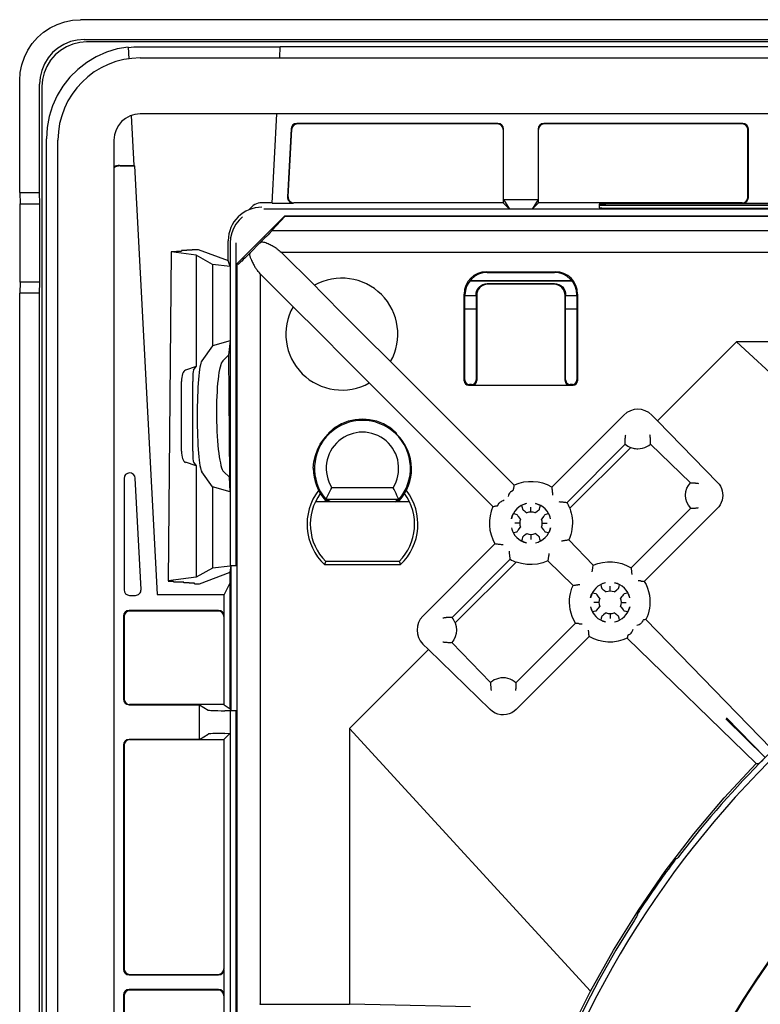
# Model space of a CAD drawing. Header units: inches. Extents: x 0 to 39.3, y 0 to 30.4.
# Tile 32 of 39: x 27.9 to 30.5, y 16.3 to 19.8. Entities that reach past the tile are written whole.
import ezdxf

# ---------------------------------------------------------------- set-up
doc = ezdxf.new("R2010")
doc.units = ezdxf.units.IN
doc.header["$LTSCALE"] = 2.160714
doc.header["$MEASUREMENT"] = 0
doc.layers.get('0').update_dxf_attribs({"linetype": 'CONTINUOUS'})
doc.layers.add('INTFCLR_3', color=7, linetype='CONTINUOUS')

msp = doc.modelspace()

# ---------------------------------------------------------------- linework, layer by layer
at = {"color": 6, "linetype": 'Continuous'}
for p, q in [((37.7856, 19.7991), (28.1538, 19.7991)), ((28.1665, 19.7295), (37.773, 19.7295)), ((37.7646, 19.7212), (28.1748, 19.7212)), ((27.9394, 19.1911), (27.9394, 19.5847)), ((28.0091, 19.1911), (28.0091, 19.5721)), ((28.0174, 19.5638), (28.0174, 9.8179)), ((27.9394, 19.1911), (27.9408, 19.1518)), ((27.9394, 19.1911), (28.0091, 19.1911)), ((28.0105, 19.1518), (28.0091, 19.1911)), ((27.9408, 18.8762), (27.9408, 19.1518)), ((27.9408, 19.1518), (28.0105, 19.1518)), ((28.0105, 18.8762), (28.0105, 19.1518)), ((27.9408, 18.8762), (27.9394, 18.8368)), ((28.0105, 18.8762), (27.9408, 18.8762)), ((28.0091, 18.8368), (28.0105, 18.8762)), ((27.9394, 10.2466), (27.9394, 18.8368)), ((28.0091, 18.8368), (27.9394, 18.8368)), ((28.0091, 10.2466), (28.0091, 18.8368))]:
    msp.add_line(p, q, dxfattribs=at)
at = {"color": 7, "linetype": 'Continuous'}
for p, q in [((28.3214, 19.703), (28.3235, 19.6617)), ((28.856, 19.7026), (28.3606, 19.7026)), ((28.8539, 19.6646), (28.856, 19.7051)), ((28.856, 19.7051), (37.0834, 19.7051)), ((28.3634, 19.6646), (37.576, 19.6646)), ((28.3311, 19.4617), (28.3403, 19.2866)), ((37.576, 19.4677), (28.3634, 19.4677)), ((28.8272, 19.154), (28.8436, 19.4677)), ((29.6214, 19.4342), (28.9138, 19.4342)), ((30.4825, 19.4342), (29.7826, 19.4342)), ((28.8941, 19.4156), (28.8815, 19.1747)), ((28.8835, 19.1756), (28.896, 19.4136)), ((29.6204, 19.4323), (28.9156, 19.4323)), ((29.6401, 19.4126), (29.6401, 19.1549)), ((29.6411, 19.167), (29.6411, 19.4145)), ((29.7629, 19.4145), (29.7629, 19.167)), ((29.7639, 19.1549), (29.7639, 19.4126)), ((30.4805, 19.4323), (29.7835, 19.4323)), ((30.5002, 19.1746), (30.5002, 19.4126)), ((30.5021, 19.1736), (30.5021, 19.4145)), ((28.0335, 10.1573), (28.0335, 19.3805)), ((28.074, 10.1626), (28.074, 19.3752)), ((28.2709, 19.3752), (28.2709, 10.1626)), ((28.2905, 19.2866), (28.3403, 19.2866)), ((28.2925, 19.2847), (28.3433, 19.2847)), ((28.3403, 19.2866), (28.3433, 19.2847)), ((28.3433, 19.2847), (28.4223, 17.7767)), ((29.6411, 19.167), (29.6626, 19.1324)), ((29.6411, 19.167), (29.7629, 19.167)), ((29.7629, 19.167), (29.7414, 19.1325)), ((28.8272, 19.1552), (28.7912, 19.1552)), ((37.1413, 19.1324), (28.7981, 19.1324)), ((28.8272, 19.154), (28.9012, 19.154)), ((29.6401, 19.1549), (28.9031, 19.1549)), ((29.6626, 19.1324), (29.6401, 19.1549)), ((29.7414, 19.1324), (29.7639, 19.1549)), ((30.4805, 19.1549), (29.7639, 19.1549)), ((29.9776, 19.1496), (29.9776, 19.1372)), ((30.0205, 19.1508), (30.0007, 19.1506)), ((30.0007, 19.1466), (30.0205, 19.1469)), ((30.0438, 19.151), (30.0205, 19.1508)), ((30.0205, 19.1469), (30.0438, 19.147)), ((33.9271, 19.151), (30.0438, 19.151)), ((30.0438, 19.147), (33.9271, 19.147)), ((30.0438, 19.1359), (33.9271, 19.1359)), ((30.4825, 19.154), (30.5731, 19.154)), ((28.8721, 19.1092), (28.7032, 18.9403)), ((28.8726, 19.1079), (28.8267, 19.0575)), ((28.8726, 19.1079), (28.8721, 19.1092)), ((28.8721, 19.1092), (37.0673, 19.1092)), ((28.8726, 19.1079), (37.0668, 19.1079)), ((28.8267, 19.0575), (37.1127, 19.0575)), ((28.6728, 18.9513), (28.6728, 19.0216)), ((28.802, 19.0314), (28.732, 18.9614)), ((28.8071, 19.0365), (28.802, 19.0314)), ((28.8129, 19.0425), (28.8071, 19.0365)), ((28.8177, 19.0475), (28.8129, 19.0425)), ((28.472, 18.9836), (28.4904, 18.9836)), ((28.4904, 18.9853), (28.4904, 18.9836)), ((28.4904, 18.9853), (28.5088, 18.9853)), ((28.5088, 18.987), (28.5088, 18.9853)), ((28.5271, 18.987), (28.5088, 18.987)), ((28.5271, 18.9887), (28.5271, 18.987)), ((28.5455, 18.9887), (28.5271, 18.9887)), ((28.5455, 18.9904), (28.5455, 18.9887)), ((28.5455, 18.9904), (28.5676, 18.9904)), ((28.5676, 18.9904), (28.6722, 18.9513)), ((28.68, 19.0143), (28.68, 17.8779)), ((28.6997, 19.0143), (28.7, 17.8789)), ((28.472, 18.9818), (28.4619, 17.8243)), ((28.5603, 18.9701), (28.472, 18.9818)), ((28.5603, 18.9701), (28.5603, 18.5785)), ((28.6179, 18.9382), (28.5603, 18.9701)), ((28.6794, 18.9313), (28.6728, 18.9513)), ((28.732, 18.9614), (28.7256, 18.9551)), ((28.86, 18.9805), (28.8564, 18.9822)), ((28.9759, 18.8646), (28.86, 18.9805)), ((31.4297, 18.9805), (28.86, 18.9805)), ((28.6179, 18.9382), (28.6179, 18.6521)), ((28.6794, 18.9313), (28.6179, 18.9382)), ((28.6794, 18.9313), (28.6794, 17.8779)), ((28.7032, 18.9403), (28.7032, 10.6506)), ((28.7032, 18.9403), (28.7077, 18.9385)), ((28.7847, 18.9052), (28.7829, 18.9088)), ((28.7847, 18.9052), (28.7847, 16.3355)), ((28.7847, 18.9052), (28.9006, 18.7893)), ((29.5226, 18.8801), (29.8813, 18.8801)), ((29.5238, 18.8815), (29.8802, 18.8815)), ((29.5811, 18.9124), (29.8229, 18.9124)), ((29.5838, 18.9096), (29.8201, 18.9096)), ((28.999, 18.8412), (28.9759, 18.8646)), ((29.8201, 18.8703), (29.5839, 18.8703)), ((29.8181, 18.8682), (29.5859, 18.8682)), ((29.0868, 18.7529), (28.999, 18.8412)), ((29.5024, 18.5289), (29.5024, 18.8337)), ((29.5051, 18.5317), (29.5051, 18.831)), ((29.5051, 18.8286), (29.5445, 18.8286)), ((29.5445, 18.8309), (29.5445, 18.5317)), ((29.5466, 18.8289), (29.5466, 18.5336)), ((29.8574, 18.5336), (29.8574, 18.8289)), ((29.8595, 18.5317), (29.8595, 18.8309)), ((29.8595, 18.8286), (29.8988, 18.8286)), ((29.8988, 18.831), (29.8988, 18.5317)), ((29.9016, 18.8337), (29.9016, 18.5289)), ((28.9006, 18.7893), (28.9945, 18.6961)), ((29.5038, 18.7817), (29.5445, 18.7817)), ((29.8595, 18.7817), (29.9002, 18.7817)), ((29.1501, 18.6897), (29.0868, 18.7529)), ((28.9945, 18.6961), (29.0877, 18.6029)), ((29.2439, 18.5965), (29.1501, 18.6897)), ((28.6179, 18.6521), (28.5797, 18.5989)), ((28.6794, 18.6694), (28.6179, 18.6521)), ((28.6794, 18.6694), (28.6741, 18.6187)), ((30.4598, 18.6655), (30.1824, 18.3882)), ((31.4297, 18.6656), (30.4598, 18.6655)), ((30.4598, 18.6655), (31.3842, 17.8178)), ((28.6741, 18.6187), (28.6534, 18.5989)), ((28.6741, 18.6187), (28.6774, 18.1892)), ((29.0877, 18.6029), (29.1686, 18.5213)), ((28.5603, 18.5785), (28.522, 18.5657)), ((28.5511, 18.5657), (28.5603, 18.5785)), ((29.6789, 18.1616), (29.2439, 18.5965)), ((28.5085, 18.2808), (28.5085, 18.5267)), ((28.5479, 18.2808), (28.5479, 18.5267)), ((29.1686, 18.5213), (29.6036, 18.0863)), ((29.5181, 18.5132), (29.8859, 18.5132)), ((29.5288, 18.5159), (29.5209, 18.5159)), ((29.8831, 18.5159), (29.8752, 18.5159)), ((30.0643, 18.408), (29.8106, 18.1544)), ((30.1824, 18.3882), (30.1626, 18.408)), ((30.3935, 18.1712), (30.1824, 18.3882)), ((29.0249, 18.3425), (29.024, 18.3403)), ((29.0258, 18.3446), (29.0249, 18.3425)), ((29.264, 18.3446), (29.2649, 18.3424)), ((29.2649, 18.3424), (29.2658, 18.3403)), ((29.8644, 18.1006), (30.0691, 18.3052)), ((30.0882, 18.294), (29.8742, 18.08)), ((30.1578, 18.306), (30.2982, 18.1695)), ((28.5603, 18.229), (28.522, 18.2418)), ((28.5511, 18.2418), (28.5603, 18.229)), ((28.5603, 18.229), (28.5603, 17.8374)), ((28.9721, 18.2207), (28.9743, 18.2439)), ((28.6179, 18.1554), (28.5797, 18.2086)), ((28.6774, 18.1892), (28.6569, 18.2086)), ((28.6794, 18.1381), (28.6774, 18.1892)), ((28.3063, 18.185), (28.3063, 17.7935)), ((28.3662, 17.7945), (28.3457, 18.1861)), ((28.6179, 18.1554), (28.6179, 17.8693)), ((28.6794, 18.1381), (28.6179, 18.1554)), ((29.2524, 18.1525), (29.0375, 18.1525)), ((29.6676, 18.1396), (29.6721, 18.1425)), ((29.6721, 18.1425), (29.6751, 18.1443)), ((29.3078, 18.1026), (28.982, 18.1026)), ((29.0268, 18.1069), (29.0148, 18.1069)), ((29.2731, 18.111), (29.0167, 18.111)), ((29.0311, 18.1026), (29.0268, 18.1069)), ((29.2587, 18.1026), (29.263, 18.1069)), ((29.275, 18.1069), (29.263, 18.1069)), ((29.6227, 18.0931), (29.6256, 18.0976)), ((29.7048, 18.0899), (29.7062, 18.0832)), ((29.7062, 18.0832), (29.7078, 18.0765)), ((29.7675, 18.0765), (29.769, 18.0832)), ((29.769, 18.0832), (29.7705, 18.0899)), ((29.6819, 18.0589), (29.6753, 18.0604)), ((29.6886, 18.0574), (29.6819, 18.0589)), ((29.6939, 18.0509), (29.6917, 18.0537)), ((29.6994, 18.044), (29.6939, 18.0509)), ((29.752, 18.0642), (29.754, 18.0658)), ((29.754, 18.0658), (29.761, 18.0712)), ((29.761, 18.0712), (29.7638, 18.0734)), ((29.7933, 18.0589), (29.7866, 18.0574)), ((29.8, 18.0604), (29.7933, 18.0589)), ((30.0897, 17.8705), (30.2995, 18.0805)), ((30.3928, 18.0795), (30.1361, 17.823)), ((29.701, 18.0419), (29.6994, 18.044)), ((29.6819, 17.9962), (29.6886, 17.9977)), ((29.7142, 17.9839), (29.7115, 17.9817)), ((29.7212, 17.9893), (29.7142, 17.9839)), ((29.7232, 17.9909), (29.7212, 17.9893)), ((29.7743, 18.0132), (29.7758, 18.0111)), ((29.7758, 18.0111), (29.7813, 18.0042)), ((29.7813, 18.0042), (29.7835, 18.0014)), ((29.7866, 17.9977), (29.7933, 17.9962)), ((29.7933, 17.9962), (29.8, 17.9947)), ((29.6108, 17.9546), (29.3572, 17.7009)), ((29.7062, 17.9719), (29.7048, 17.9652)), ((29.7078, 17.9786), (29.7062, 17.9719)), ((29.769, 17.9719), (29.7675, 17.9786)), ((29.7705, 17.9652), (29.769, 17.9719)), ((29.8703, 17.9686), (29.9566, 17.8797)), ((28.6794, 17.8762), (28.6179, 17.8693)), ((28.68, 17.8557), (28.6837, 17.8779)), ((28.6837, 17.3673), (28.6837, 17.8779)), ((28.6945, 17.8789), (28.7, 17.8789)), ((28.7, 17.8789), (28.7034, 17.8789)), ((29.0134, 17.8878), (29.0111, 17.8821)), ((29.0111, 17.8821), (29.2787, 17.8821)), ((29.0158, 17.8935), (29.0134, 17.8878)), ((29.0158, 17.8935), (29.2741, 17.8935)), ((29.2741, 17.8935), (29.2764, 17.8878)), ((29.2764, 17.8878), (29.2787, 17.8821)), ((29.4599, 17.6961), (29.6646, 17.9007)), ((29.6852, 17.891), (29.4712, 17.677)), ((29.8855, 17.8085), (29.7966, 17.8949)), ((28.6179, 17.8693), (28.5603, 17.8374)), ((28.5721, 17.8148), (28.68, 17.8557)), ((28.68, 17.3747), (28.68, 17.8557)), ((28.5603, 17.8374), (28.4619, 17.8243)), ((28.4619, 17.8233), (28.4803, 17.8233)), ((28.4803, 17.8216), (28.4803, 17.8233)), ((28.4803, 17.8216), (28.4986, 17.8216)), ((28.4986, 17.8199), (28.4986, 17.8216)), ((28.5169, 17.8199), (28.4986, 17.8199)), ((28.5169, 17.8182), (28.5169, 17.8199)), ((28.5353, 17.8182), (28.5169, 17.8182)), ((28.5352, 17.8165), (28.5353, 17.8182)), ((28.5536, 17.8165), (28.5352, 17.8165)), ((28.5536, 17.8148), (28.5536, 17.8165)), ((28.5536, 17.8148), (28.5721, 17.8148)), ((28.68, 17.8192), (28.6584, 17.7767)), ((29.9832, 17.8115), (29.9846, 17.8049)), ((30.0474, 17.8049), (30.0488, 17.8115)), ((30.1247, 17.8242), (30.1286, 17.8238)), ((30.1286, 17.8238), (30.1324, 17.8234)), ((30.1324, 17.8234), (30.1361, 17.823)), ((28.326, 17.7738), (28.3465, 17.7738)), ((28.4223, 17.7767), (28.6584, 17.7767)), ((28.6584, 17.3889), (28.6584, 17.7767)), ((29.9603, 17.7805), (29.9537, 17.782)), ((29.967, 17.779), (29.9603, 17.7805)), ((29.9723, 17.7726), (29.9701, 17.7753)), ((29.9778, 17.7656), (29.9723, 17.7726)), ((29.9846, 17.8049), (29.9862, 17.7981)), ((30.0304, 17.7858), (30.0324, 17.7874)), ((30.0324, 17.7874), (30.0394, 17.7928)), ((30.0394, 17.7928), (30.0422, 17.795)), ((30.0459, 17.7981), (30.0474, 17.8049)), ((30.0717, 17.7805), (30.065, 17.779)), ((30.0783, 17.782), (30.0717, 17.7805)), ((29.9794, 17.7636), (29.9778, 17.7656)), ((28.6388, 17.7206), (28.3241, 17.7206)), ((28.6378, 17.7187), (28.326, 17.7187)), ((29.9537, 17.7163), (29.9603, 17.7178)), ((29.9603, 17.7178), (29.967, 17.7193)), ((29.9926, 17.7055), (29.9899, 17.7033)), ((29.9996, 17.7109), (29.9926, 17.7055)), ((30.0016, 17.7125), (29.9996, 17.7109)), ((30.0527, 17.7348), (30.0542, 17.7328)), ((30.0542, 17.7328), (30.0597, 17.7258)), ((30.0597, 17.7258), (30.0619, 17.723)), ((30.065, 17.7193), (30.0717, 17.7178)), ((30.0717, 17.7178), (30.0783, 17.7163)), ((28.3044, 17.701), (28.3044, 17.4085)), ((28.3063, 17.699), (28.3063, 17.4095)), ((28.6575, 17.699), (28.6575, 17.3898)), ((29.6847, 17.4656), (29.8947, 17.6755)), ((29.9846, 17.6935), (29.9832, 17.6868)), ((29.9862, 17.7002), (29.9846, 17.6935)), ((30.0474, 17.6935), (30.0459, 17.7002)), ((30.0488, 17.6868), (30.0474, 17.6935)), ((30.1309, 17.6837), (30.128, 17.6791)), ((30.1363, 17.6881), (30.1335, 17.6876)), ((30.1391, 17.6885), (30.1363, 17.6881)), ((30.1419, 17.689), (30.1391, 17.6885)), ((30.5827, 17.2352), (30.1419, 17.689)), ((29.9413, 17.6366), (29.941, 17.6405)), ((29.9417, 17.6328), (29.9413, 17.6366)), ((29.9422, 17.6291), (29.9417, 17.6328)), ((30.0815, 17.6343), (30.0786, 17.6324)), ((30.0861, 17.6372), (30.0815, 17.6343)), ((29.3572, 17.6026), (29.377, 17.5828)), ((29.5957, 17.4669), (29.4592, 17.6074)), ((29.9422, 17.6291), (29.6857, 17.3724)), ((30.0767, 17.6261), (30.0762, 17.6233)), ((30.0762, 17.6233), (30.53, 17.1825)), ((30.0771, 17.6288), (30.0767, 17.6261)), ((30.0776, 17.6317), (30.0771, 17.6288)), ((29.377, 17.5828), (29.0996, 17.3054)), ((29.377, 17.5828), (29.594, 17.3717)), ((28.3241, 17.3889), (28.5716, 17.3889)), ((28.6575, 17.3898), (28.326, 17.3898)), ((28.5716, 17.267), (28.5716, 17.3889)), ((28.5716, 17.3889), (28.6018, 17.37)), ((28.6584, 17.3889), (28.6575, 17.3898)), ((28.6584, 17.3889), (28.68, 17.3747)), ((28.68, 17.3673), (28.6614, 17.3676)), ((28.68, 17.3747), (28.683, 17.3688)), ((28.681, 17.3672), (28.68, 17.3673)), ((28.6801, 17.3673), (28.6801, 12.1705)), ((28.683, 17.3671), (28.681, 17.3672)), ((28.6884, 17.3671), (28.683, 17.3671)), ((28.6918, 17.367), (28.6862, 17.3671)), ((28.7034, 17.367), (28.6948, 17.367)), ((28.7, 17.367), (28.7, 12.1708)), ((30.4228, 17.3396), (30.5617, 17.2035)), ((30.5617, 17.2035), (30.4255, 17.3423)), ((28.68, 17.2886), (28.6575, 17.2661)), ((28.6614, 17.2883), (28.68, 17.2886)), ((29.0996, 17.3054), (29.0996, 16.3355)), ((29.0996, 17.3054), (29.9473, 16.3809)), ((28.5716, 17.267), (28.3241, 17.267)), ((28.326, 17.2661), (28.6575, 17.2661)), ((28.5716, 17.267), (28.6018, 17.2859)), ((28.6575, 17.2661), (28.6575, 16.4598)), ((28.3044, 17.2474), (28.3044, 16.4579)), ((28.3063, 17.2464), (28.3063, 16.4598)), ((30.53, 17.1825), (30.5397, 17.1826)), ((30.2512, 16.8474), (30.2478, 16.8464)), ((30.1066, 16.6396), (30.1015, 16.6314)), ((30.1115, 16.6518), (30.1117, 16.6482)), ((28.6584, 16.3673), (28.6584, 16.4579)), ((28.3241, 16.4382), (28.6388, 16.4382)), ((28.326, 16.4402), (28.6378, 16.4402)), ((28.6388, 16.387), (28.3241, 16.387)), ((28.3044, 16.3673), (28.3044, 15.5544)), ((28.3063, 16.3654), (28.3063, 15.5563)), ((28.6378, 16.385), (28.326, 16.385)), ((28.6575, 16.3654), (28.6575, 15.6248)), ((28.7847, 16.3355), (28.7829, 16.3342)), ((28.7847, 16.3355), (29.0996, 16.3355))]:
    msp.add_line(p, q, dxfattribs=at)
at = {"color": 6, "linetype": 'Continuous'}
for points in [[(27.9394, 19.5847), (27.9413, 19.613), (27.9467, 19.6403), (27.9558, 19.6669), (27.9682, 19.692), (27.9837, 19.7153), (28.0022, 19.7363), (28.0232, 19.7547), (28.0465, 19.7703), (28.0716, 19.7827), (28.0982, 19.7918), (28.1255, 19.7972), (28.1538, 19.7991)], [(28.1665, 19.7295), (28.1414, 19.7275), (28.1177, 19.7218), (28.0949, 19.7123), (28.0739, 19.6994), (28.0552, 19.6834), (28.0392, 19.6647), (28.0263, 19.6437), (28.0168, 19.6209), (28.0111, 19.5972), (28.0091, 19.5721)], [(28.1748, 19.7212), (28.1504, 19.7193), (28.1265, 19.7135), (28.1036, 19.7041), (28.0824, 19.6911), (28.0636, 19.6751), (28.0475, 19.6562), (28.0345, 19.635), (28.0251, 19.6121), (28.0193, 19.5882), (28.0174, 19.5638)]]:
    msp.add_lwpolyline(points, dxfattribs=at)
at = {"color": 7, "linetype": 'Continuous'}
for points in [[(28.3214, 19.703), (28.2823, 19.6961), (28.2448, 19.6847), (28.2088, 19.6687), (28.175, 19.6485), (28.1439, 19.6244), (28.1159, 19.5967), (28.0916, 19.5657), (28.0711, 19.5321), (28.0548, 19.4962), (28.043, 19.4586), (28.036, 19.4201), (28.0335, 19.3805)], [(30.0007, 19.1506), (29.9926, 19.1504), (29.9862, 19.1502), (29.9815, 19.15), (29.9786, 19.1498), (29.9776, 19.1496)], [(29.9776, 19.1457), (29.9786, 19.1459), (29.9815, 19.1461), (29.9862, 19.1463)], [(29.9776, 19.1372), (29.9786, 19.137), (29.9815, 19.1368), (29.9862, 19.1366), (29.9926, 19.1364), (30.0007, 19.1363), (30.01, 19.1361), (30.0205, 19.136), (30.0438, 19.1359)], [(29.9862, 19.1463), (29.9926, 19.1465), (30.0007, 19.1466)], [(28.7233, 19.1057), (28.7107, 19.0938), (28.7, 19.0801), (28.6914, 19.0649), (28.6851, 19.0487), (28.6813, 19.0317), (28.68, 19.0143)], [(28.8267, 19.0575), (28.8266, 19.0573), (28.8263, 19.0569), (28.8258, 19.0563), (28.8251, 19.0554), (28.8241, 19.0543), (28.8229, 19.053), (28.8214, 19.0514), (28.8197, 19.0496), (28.8177, 19.0475)], [(28.8085, 19.0122), (28.8048, 19.0136), (28.8012, 19.0147), (28.7979, 19.0155), (28.7946, 19.016), (28.7916, 19.0161), (28.7886, 19.0158), (28.7859, 19.0146), (28.7834, 19.0128)], [(28.8484, 18.9896), (28.8469, 18.9909), (28.8452, 18.9923), (28.8432, 18.9938), (28.841, 18.9953), (28.8387, 18.9968), (28.8361, 18.9984), (28.8333, 19.0001), (28.8304, 19.0017), (28.8273, 19.0034), (28.8239, 19.0052), (28.8204, 19.0069), (28.8167, 19.0087), (28.8127, 19.0105), (28.8085, 19.0122)], [(28.7256, 18.9551), (28.7201, 18.9497), (28.7177, 18.9475), (28.7156, 18.9455), (28.7138, 18.9437), (28.7122, 18.9423), (28.7108, 18.941), (28.7098, 18.9401), (28.7089, 18.9393), (28.7083, 18.9388), (28.7079, 18.9385), (28.7077, 18.9385)], [(28.7529, 18.9566), (28.752, 18.959), (28.7512, 18.9613), (28.7506, 18.9635), (28.75, 18.9656), (28.7496, 18.9677), (28.7493, 18.9697), (28.7492, 18.9716), (28.7492, 18.9734), (28.7493, 18.9751), (28.7496, 18.9767), (28.7501, 18.9782), (28.7507, 18.9796), (28.7515, 18.9807), (28.7523, 18.9817)], [(28.7529, 18.9566), (28.7547, 18.9524), (28.7565, 18.9485), (28.7583, 18.9447), (28.76, 18.9412), (28.7618, 18.9379), (28.7635, 18.9347), (28.7651, 18.9318), (28.7668, 18.929), (28.7684, 18.9265), (28.7699, 18.9241), (28.7714, 18.922), (28.7729, 18.92), (28.7743, 18.9183), (28.7756, 18.9168)], [(29.5445, 18.8309), (29.5453, 18.8386), (29.5475, 18.846), (29.5511, 18.8528), (29.556, 18.8588), (29.562, 18.8636), (29.5688, 18.8673), (29.5762, 18.8695), (29.5839, 18.8703)], [(29.8201, 18.8703), (29.8278, 18.8695), (29.8352, 18.8673), (29.842, 18.8636), (29.848, 18.8588), (29.8528, 18.8528), (29.8565, 18.846), (29.8587, 18.8386), (29.8595, 18.8309)], [(29.5315, 18.5132), (29.5346, 18.5136), (29.5374, 18.5147), (29.54, 18.5163), (29.5422, 18.5183), (29.5441, 18.5207), (29.5454, 18.5234), (29.5463, 18.5264), (29.5466, 18.5296)], [(29.8574, 18.5296), (29.8577, 18.5264), (29.8586, 18.5234), (29.86, 18.5206), (29.8618, 18.5182), (29.864, 18.5162), (29.8665, 18.5147), (29.8693, 18.5137), (29.8725, 18.5132)], [(29.0355, 18.3543), (29.0392, 18.3573), (29.0433, 18.3605), (29.048, 18.3638)], [(29.2418, 18.3638), (29.2465, 18.3605), (29.2506, 18.3573), (29.2543, 18.3543), (29.2574, 18.3515), (29.2601, 18.349), (29.2621, 18.3469), (29.2633, 18.3455), (29.264, 18.3446)], [(28.9743, 18.2439), (28.9792, 18.2658), (28.9866, 18.2863), (28.9966, 18.3055), (29.0091, 18.3235), (29.024, 18.3403)], [(29.0258, 18.3446), (29.0265, 18.3455), (29.0278, 18.347), (29.0298, 18.349), (29.0324, 18.3515), (29.0355, 18.3543)], [(30.0691, 18.3052), (30.069, 18.3085), (30.0689, 18.3118), (30.0689, 18.3152), (30.069, 18.3186), (30.0691, 18.322), (30.0693, 18.3255)], [(30.0693, 18.3255), (30.0693, 18.3259), (30.0694, 18.3267), (30.0695, 18.328), (30.0696, 18.3296), (30.0698, 18.3315), (30.0701, 18.3335), (30.0704, 18.3358), (30.0708, 18.3381)], [(30.1576, 18.3255), (30.1576, 18.3259), (30.1575, 18.3267), (30.1574, 18.328), (30.1573, 18.3296), (30.1571, 18.3315), (30.1568, 18.3335), (30.1565, 18.3358), (30.1561, 18.3381)], [(30.1578, 18.306), (30.1579, 18.3091), (30.158, 18.3123), (30.158, 18.3155), (30.1579, 18.3188), (30.1578, 18.3221), (30.1576, 18.3255)], [(30.0882, 18.294), (30.0924, 18.2926), (30.0966, 18.2915), (30.1008, 18.2906), (30.105, 18.29), (30.1093, 18.2897), (30.1134, 18.2896)], [(30.1134, 18.2896), (30.1217, 18.2902), (30.1297, 18.2917), (30.1374, 18.2941), (30.1447, 18.2973), (30.1515, 18.3013), (30.1578, 18.306)], [(29.0167, 18.111), (29.02, 18.1182), (29.0234, 18.1253), (29.0269, 18.1322), (29.0303, 18.1391), (29.0339, 18.1458), (29.0375, 18.1525)], [(29.2731, 18.111), (29.2697, 18.1183), (29.2663, 18.1254), (29.2629, 18.1324), (29.2594, 18.1392), (29.2559, 18.1459), (29.2524, 18.1525)], [(29.6761, 18.1451), (29.6765, 18.1479), (29.677, 18.1506), (29.6774, 18.1534), (29.6779, 18.1561), (29.6784, 18.1589), (29.6789, 18.1616)], [(29.8106, 18.1544), (29.811, 18.1514), (29.8114, 18.1484), (29.8117, 18.1454), (29.812, 18.1424), (29.8123, 18.1394), (29.8126, 18.1363)], [(30.2995, 18.0805), (30.2916, 18.0905), (30.2859, 18.1018), (30.2824, 18.1139), (30.2814, 18.1262), (30.2827, 18.1387), (30.2862, 18.1504), (30.2915, 18.1607), (30.2982, 18.1695)], [(30.2982, 18.1695), (30.3008, 18.1695), (30.3034, 18.1695), (30.306, 18.1695), (30.3086, 18.1694), (30.3113, 18.1693), (30.314, 18.1692)], [(30.314, 18.1692), (30.3143, 18.1691), (30.3151, 18.1691), (30.3164, 18.169), (30.318, 18.1688), (30.3199, 18.1686), (30.322, 18.1684), (30.3242, 18.1681), (30.3266, 18.1677)], [(30.3935, 18.1712), (30.3991, 18.1646), (30.4037, 18.1574), (30.4074, 18.1498), (30.41, 18.1417), (30.4115, 18.1334), (30.412, 18.125)], [(29.6676, 18.1396), (29.6656, 18.1379), (29.6638, 18.1357), (29.662, 18.1329), (29.6602, 18.1297), (29.6585, 18.126), (29.6569, 18.122)], [(29.6751, 18.1443), (29.6758, 18.1448), (29.6761, 18.1451)], [(29.8126, 18.1363), (29.8127, 18.1358), (29.8128, 18.1347), (29.8129, 18.1331), (29.8131, 18.131), (29.8133, 18.1286), (29.8134, 18.126)], [(30.412, 18.125), (30.4113, 18.1164), (30.4095, 18.1081), (30.4067, 18.1001), (30.4029, 18.0926), (30.3983, 18.0857), (30.3928, 18.0795)], [(29.0148, 18.1069), (29.0154, 18.1076), (29.0157, 18.1083)], [(29.0157, 18.1083), (29.0158, 18.1096), (29.0161, 18.1103), (29.0167, 18.111)], [(29.2741, 18.1083), (29.2741, 18.1096), (29.2737, 18.1103), (29.2731, 18.111)], [(29.275, 18.1069), (29.2744, 18.1076), (29.2741, 18.1083)], [(29.6036, 18.0863), (29.6063, 18.0868), (29.609, 18.0873), (29.6118, 18.0878), (29.6145, 18.0882), (29.6173, 18.0887), (29.6201, 18.0891)], [(29.6201, 18.0891), (29.6204, 18.0894), (29.6209, 18.0901), (29.6227, 18.0931)], [(29.6432, 18.1083), (29.6392, 18.1067), (29.6355, 18.105), (29.6323, 18.1032), (29.6295, 18.1014), (29.6273, 18.0996), (29.6256, 18.0976)], [(29.7218, 18.0966), (29.7169, 18.0953), (29.7126, 18.0938), (29.7092, 18.0923), (29.7067, 18.0911), (29.7052, 18.0903), (29.7048, 18.0899)], [(29.7376, 18.0713), (29.7376, 18.077), (29.7376, 18.0805), (29.7376, 18.0844)], [(29.7534, 18.0966), (29.7584, 18.0953), (29.7627, 18.0938), (29.7661, 18.0923), (29.7686, 18.0911), (29.77, 18.0903), (29.7705, 18.0899)], [(29.836, 18.1034), (29.8387, 18.1032), (29.8411, 18.103)], [(29.8411, 18.103), (29.8448, 18.1027), (29.8459, 18.1026), (29.8463, 18.1026)], [(29.8463, 18.1026), (29.8494, 18.1023), (29.8525, 18.102), (29.8555, 18.1016), (29.8585, 18.1013), (29.8615, 18.1009), (29.8644, 18.1006)], [(29.6685, 18.0434), (29.6699, 18.0484), (29.6714, 18.0526), (29.6729, 18.056), (29.6741, 18.0585), (29.6749, 18.06), (29.6753, 18.0604)], [(29.6917, 18.0537), (29.6901, 18.0558), (29.689, 18.057), (29.6886, 18.0574)], [(29.7078, 18.0765), (29.7082, 18.0761), (29.7095, 18.075), (29.7116, 18.0733), (29.7143, 18.0712), (29.7175, 18.0687), (29.7232, 18.0642)], [(29.7376, 18.0669), (29.7376, 18.0689), (29.7376, 18.0713)], [(29.7638, 18.0734), (29.7659, 18.0751), (29.7671, 18.0761), (29.7675, 18.0765)], [(29.7866, 18.0574), (29.7861, 18.0569), (29.7851, 18.0557), (29.7834, 18.0536), (29.7812, 18.0508), (29.7787, 18.0477), (29.7743, 18.0419)], [(29.8067, 18.0434), (29.8054, 18.0483), (29.8039, 18.0526), (29.8024, 18.056), (29.8012, 18.0584), (29.8003, 18.0599), (29.8, 18.0604)], [(29.8742, 18.08), (29.8771, 18.0715), (29.8794, 18.0628), (29.8812, 18.054), (29.8824, 18.0452), (29.8831, 18.0364), (29.8833, 18.0276)], [(30.2995, 18.0805), (30.3019, 18.0805), (30.3042, 18.0805), (30.3066, 18.0805), (30.309, 18.0806), (30.3115, 18.0807), (30.314, 18.0808)], [(30.314, 18.0808), (30.3143, 18.0809), (30.3151, 18.0809), (30.3164, 18.081), (30.318, 18.0812), (30.3199, 18.0814), (30.322, 18.0816), (30.3242, 18.0819), (30.3266, 18.0823)], [(29.6939, 18.0276), (29.6881, 18.0276), (29.6846, 18.0275), (29.6808, 18.0276)], [(29.6982, 18.0276), (29.6963, 18.0276), (29.6939, 18.0276)], [(29.777, 18.0276), (29.779, 18.0275), (29.7814, 18.0276)], [(29.7814, 18.0276), (29.7871, 18.0276), (29.7906, 18.0276), (29.7944, 18.0276)], [(29.8833, 18.0276), (29.8828, 18.0173), (29.8817, 18.0071), (29.8798, 17.9971), (29.8773, 17.9874), (29.8741, 17.9778), (29.8703, 17.9686)], [(29.6685, 18.0117), (29.6699, 18.0068), (29.6714, 18.0026), (29.6728, 17.9992), (29.6741, 17.9967), (29.6749, 17.9952), (29.6753, 17.9947)], [(29.6753, 17.9947), (29.6775, 17.9952), (29.6819, 17.9962)], [(29.6886, 17.9977), (29.6891, 17.9982), (29.6902, 17.9994), (29.6918, 18.0015), (29.694, 18.0043), (29.6965, 18.0075), (29.701, 18.0132)], [(29.7115, 17.9817), (29.7094, 17.98), (29.7082, 17.979), (29.7078, 17.9786)], [(29.7376, 17.9882), (29.7376, 17.9862), (29.7376, 17.9838)], [(29.7376, 17.9838), (29.7376, 17.9781), (29.7376, 17.9746), (29.7376, 17.9707)], [(29.7675, 17.9786), (29.767, 17.9791), (29.7657, 17.9801), (29.7636, 17.9818), (29.7609, 17.984), (29.7577, 17.9865), (29.752, 17.9909)], [(29.7835, 18.0014), (29.7852, 17.9993), (29.7862, 17.9981), (29.7866, 17.9977)], [(29.8067, 18.0117), (29.8053, 18.0068), (29.8038, 18.0025), (29.8024, 17.9991), (29.8011, 17.9966), (29.8003, 17.9952), (29.8, 17.9947)], [(29.6289, 17.9525), (29.6258, 17.9528), (29.6228, 17.9531), (29.6197, 17.9535), (29.6167, 17.9538), (29.6138, 17.9542), (29.6108, 17.9546)], [(29.6341, 17.9521), (29.6304, 17.9524), (29.6293, 17.9525), (29.6289, 17.9525)], [(29.6392, 17.9517), (29.6366, 17.9519), (29.6341, 17.9521)], [(29.7218, 17.9585), (29.7168, 17.9598), (29.7126, 17.9613), (29.7091, 17.9628), (29.7067, 17.964), (29.7052, 17.9648), (29.7048, 17.9652)], [(29.7534, 17.9585), (29.7584, 17.9598), (29.7626, 17.9613), (29.766, 17.9628), (29.7685, 17.964), (29.77, 17.9648), (29.7705, 17.9652)], [(29.8544, 17.9659), (29.854, 17.9659), (29.853, 17.9657), (29.8515, 17.9655), (29.8495, 17.9652), (29.8472, 17.9649), (29.8447, 17.9645)], [(29.8703, 17.9686), (29.8677, 17.9681), (29.8651, 17.9677), (29.8624, 17.9672), (29.8598, 17.9668), (29.8571, 17.9663), (29.8544, 17.9659)], [(29.6626, 17.9188), (29.6626, 17.9193), (29.6625, 17.9204), (29.6623, 17.9221), (29.6622, 17.9241), (29.6619, 17.9265), (29.6618, 17.9292)], [(29.6646, 17.9007), (29.6642, 17.9037), (29.6639, 17.9067), (29.6635, 17.9097), (29.6632, 17.9127), (29.6629, 17.9158), (29.6626, 17.9188)], [(29.7993, 17.9107), (29.7989, 17.9081), (29.7984, 17.9054), (29.798, 17.9027), (29.7975, 17.9001), (29.7971, 17.8975), (29.7966, 17.8949)], [(29.7995, 17.9121), (29.7993, 17.9111), (29.7993, 17.9107)], [(29.8006, 17.9205), (29.8003, 17.9179), (29.8, 17.9156), (29.7995, 17.9121)], [(28.68, 17.8779), (28.6809, 17.8782), (28.6828, 17.8784), (28.6858, 17.8786), (28.6898, 17.8788), (28.6945, 17.8789)], [(28.6837, 17.8779), (28.6843, 17.8781), (28.6859, 17.8783), (28.6885, 17.8785), (28.6918, 17.8787), (28.6956, 17.8788), (28.7, 17.8789)], [(29.7966, 17.8949), (29.7791, 17.8883), (29.7608, 17.884), (29.742, 17.882), (29.7229, 17.8825), (29.7038, 17.8854), (29.6851, 17.891)], [(29.9555, 17.8729), (29.9562, 17.8775), (29.9566, 17.8797)], [(29.9566, 17.8797), (29.9724, 17.8857), (29.9891, 17.8898), (30.0068, 17.8919), (30.0245, 17.8918), (30.0409, 17.8896), (30.057, 17.8856), (30.0735, 17.8792), (30.0897, 17.8705)], [(29.953, 17.8562), (29.9533, 17.8588), (29.9536, 17.8611), (29.9541, 17.8646)], [(29.9541, 17.8646), (29.9543, 17.8656), (29.9544, 17.866)], [(29.9544, 17.866), (29.9547, 17.8683), (29.9551, 17.8706), (29.9555, 17.8729)], [(30.0897, 17.8705), (30.0899, 17.8684), (30.0902, 17.8663), (30.0904, 17.8643), (30.0906, 17.8621), (30.0908, 17.86), (30.091, 17.8579)], [(30.091, 17.8579), (30.091, 17.8574), (30.0912, 17.8563), (30.0913, 17.8547), (30.0915, 17.8526), (30.0917, 17.8502), (30.0918, 17.8476)], [(29.8731, 17.7492), (29.8733, 17.7595), (29.8744, 17.7698), (29.8761, 17.7798), (29.8785, 17.7896), (29.8817, 17.7992), (29.8855, 17.8085)], [(29.8855, 17.8085), (29.89, 17.8093), (29.8923, 17.8097), (29.8946, 17.8101), (29.8969, 17.8105), (29.8992, 17.8108)], [(29.8992, 17.8108), (29.8996, 17.8109), (29.9006, 17.811), (29.9022, 17.8113), (29.9041, 17.8115), (29.9064, 17.8119), (29.909, 17.8122)], [(30.0002, 17.8183), (29.9953, 17.8169), (29.991, 17.8154), (29.9876, 17.814), (29.9851, 17.8127), (29.9836, 17.8119), (29.9832, 17.8115)], [(30.016, 17.7929), (30.016, 17.7987), (30.016, 17.8021), (30.016, 17.806)], [(30.0318, 17.8183), (30.0368, 17.8169), (30.0411, 17.8154), (30.0445, 17.8139), (30.047, 17.8127), (30.0484, 17.8119), (30.0488, 17.8115)], [(30.1247, 17.8242), (30.1242, 17.8242), (30.1231, 17.8243), (30.1215, 17.8245), (30.1194, 17.8246), (30.117, 17.8249), (30.1144, 17.825)], [(30.1361, 17.823), (30.1423, 17.8114), (30.1474, 17.7994), (30.1512, 17.7871), (30.154, 17.7747), (30.1556, 17.762), (30.156, 17.7492)], [(29.9469, 17.765), (29.9483, 17.77), (29.9498, 17.7742), (29.9513, 17.7777), (29.9525, 17.7801), (29.9533, 17.7816), (29.9537, 17.782)], [(29.9701, 17.7753), (29.9684, 17.7774), (29.9674, 17.7786), (29.967, 17.779)], [(29.9862, 17.7981), (29.9866, 17.7977), (29.9879, 17.7966), (29.99, 17.7949), (29.9927, 17.7928), (29.9959, 17.7903), (30.0016, 17.7858)], [(30.016, 17.7885), (30.016, 17.7905), (30.016, 17.7929)], [(30.0422, 17.795), (30.0442, 17.7967), (30.0455, 17.7977), (30.0459, 17.7981)], [(30.065, 17.779), (30.0645, 17.7785), (30.0635, 17.7773), (30.0618, 17.7752), (30.0596, 17.7725), (30.0571, 17.7693), (30.0527, 17.7636)], [(30.0851, 17.765), (30.0837, 17.7699), (30.0823, 17.7742), (30.0808, 17.7776), (30.0796, 17.7801), (30.0787, 17.7816), (30.0783, 17.782)], [(29.8947, 17.6755), (29.8882, 17.6869), (29.8829, 17.6989), (29.8787, 17.7111), (29.8757, 17.7236), (29.8738, 17.7363), (29.8731, 17.7492)], [(29.9723, 17.7492), (29.9665, 17.7492), (29.963, 17.7492), (29.9592, 17.7492)], [(29.9766, 17.7492), (29.9746, 17.7492), (29.9723, 17.7492)], [(30.0554, 17.7492), (30.0574, 17.7491), (30.0598, 17.7492)], [(30.0598, 17.7492), (30.0655, 17.7492), (30.069, 17.7492), (30.0728, 17.7492)], [(30.156, 17.7492), (30.1555, 17.7386), (30.1542, 17.7282), (30.1522, 17.718), (30.1495, 17.708), (30.146, 17.6983), (30.1419, 17.689)], [(29.9469, 17.7334), (29.9483, 17.7284), (29.9498, 17.7242), (29.9512, 17.7208), (29.9524, 17.7183), (29.9533, 17.7168), (29.9537, 17.7163)], [(29.967, 17.7193), (29.9675, 17.7198), (29.9685, 17.7211), (29.9702, 17.7231), (29.9724, 17.7259), (29.9749, 17.7291), (29.9794, 17.7348)], [(29.9899, 17.7033), (29.9878, 17.7016), (29.9866, 17.7006), (29.9862, 17.7002)], [(30.016, 17.7098), (30.016, 17.7078), (30.016, 17.7054)], [(30.016, 17.7054), (30.016, 17.6997), (30.016, 17.6962), (30.016, 17.6924)], [(30.0459, 17.7002), (30.0454, 17.7007), (30.0441, 17.7017), (30.042, 17.7034), (30.0393, 17.7056), (30.0361, 17.7081), (30.0304, 17.7125)], [(30.0619, 17.723), (30.0636, 17.7209), (30.0646, 17.7197), (30.065, 17.7193)], [(30.0851, 17.7334), (30.0837, 17.7284), (30.0822, 17.7241), (30.0808, 17.7207), (30.0795, 17.7182), (30.0787, 17.7168), (30.0783, 17.7163)], [(29.427, 17.6944), (29.4294, 17.6948), (29.4316, 17.6951), (29.4337, 17.6954), (29.4356, 17.6956), (29.4372, 17.6957), (29.4385, 17.6958), (29.4393, 17.6959), (29.4396, 17.6959)], [(29.4599, 17.6961), (29.4567, 17.6962), (29.4534, 17.6963), (29.4501, 17.6963), (29.4467, 17.6962), (29.4432, 17.6961), (29.4397, 17.6959)], [(29.4711, 17.677), (29.4746, 17.6642), (29.4756, 17.6516), (29.4744, 17.6398), (29.4713, 17.6284), (29.4662, 17.6175), (29.4592, 17.6074)], [(29.9009, 17.6748), (29.8967, 17.6752), (29.8947, 17.6755)], [(29.9073, 17.6741), (29.9052, 17.6743), (29.903, 17.6746), (29.9009, 17.6748)], [(29.9073, 17.6741), (29.9078, 17.6741), (29.9089, 17.674), (29.9105, 17.6739), (29.9126, 17.6737), (29.915, 17.6735), (29.9176, 17.6733)], [(30.0002, 17.6801), (29.9952, 17.6814), (29.9909, 17.6829), (29.9875, 17.6844), (29.9851, 17.6857), (29.9836, 17.6865), (29.9832, 17.6868)], [(30.0318, 17.6801), (30.0368, 17.6814), (30.041, 17.6829), (30.0444, 17.6844), (30.0469, 17.6856), (30.0484, 17.6865), (30.0488, 17.6868)], [(30.1103, 17.6684), (30.1144, 17.67), (30.118, 17.6717), (30.1213, 17.6734), (30.1241, 17.6752), (30.1263, 17.6771), (30.128, 17.6791)], [(30.1335, 17.6876), (30.1333, 17.6874), (30.1327, 17.6866), (30.1309, 17.6837)], [(29.941, 17.6405), (29.941, 17.6409), (29.9408, 17.642), (29.9407, 17.6437), (29.9405, 17.6457), (29.9403, 17.6481), (29.9402, 17.6508)], [(30.0786, 17.6324), (30.0778, 17.6319), (30.0776, 17.6317)], [(30.0861, 17.6372), (30.088, 17.6389), (30.0899, 17.6411), (30.0917, 17.6439), (30.0935, 17.6471), (30.0952, 17.6508), (30.0968, 17.6548)], [(29.4396, 17.6076), (29.4393, 17.6076), (29.4385, 17.6077), (29.4372, 17.6078), (29.4356, 17.6079), (29.4337, 17.6081), (29.4317, 17.6084), (29.4294, 17.6087), (29.427, 17.609)], [(29.4592, 17.6074), (29.456, 17.6073), (29.4528, 17.6072), (29.4496, 17.6072), (29.4463, 17.6073), (29.443, 17.6074), (29.4396, 17.6076)], [(30.0762, 17.6233), (30.0605, 17.6168), (30.0437, 17.6122), (30.0259, 17.6096), (30.0081, 17.6093), (29.9917, 17.611), (29.9756, 17.6146), (29.9588, 17.6206), (29.9422, 17.6291)], [(29.5957, 17.4669), (29.5956, 17.4644), (29.5956, 17.4619), (29.5957, 17.4593), (29.5957, 17.4566), (29.5959, 17.4539), (29.596, 17.4512)], [(29.6402, 17.4838), (29.6318, 17.4834), (29.6236, 17.4818), (29.6158, 17.4793), (29.6084, 17.476), (29.6017, 17.4718), (29.5957, 17.4669)], [(29.6847, 17.4656), (29.6781, 17.4711), (29.6711, 17.4756), (29.6638, 17.4791), (29.6562, 17.4816), (29.6483, 17.4832), (29.6402, 17.4838)], [(29.6847, 17.4656), (29.6847, 17.4633), (29.6847, 17.4609), (29.6847, 17.4585), (29.6846, 17.4561), (29.6845, 17.4537), (29.6843, 17.4512)], [(29.596, 17.4512), (29.5961, 17.4509), (29.5961, 17.45), (29.5962, 17.4488), (29.5964, 17.4471), (29.5966, 17.4453), (29.5968, 17.4432), (29.5971, 17.441), (29.5975, 17.4386)], [(29.6843, 17.4512), (29.6843, 17.4509), (29.6843, 17.45), (29.6842, 17.4488), (29.684, 17.4471), (29.6838, 17.4453), (29.6836, 17.4432), (29.6833, 17.441), (29.6829, 17.4386)], [(28.6858, 17.3672), (28.6843, 17.3672), (28.6837, 17.3673)], [(28.7, 17.367), (28.6956, 17.367), (28.6902, 17.367)], [(29.6857, 17.3724), (29.6785, 17.3661), (29.6702, 17.3609), (29.661, 17.3569), (29.6512, 17.3543), (29.6411, 17.3532), (29.631, 17.3538), (29.6214, 17.3558), (29.612, 17.3593), (29.6027, 17.3646), (29.594, 17.3717)], [(29.9474, 16.3811), (30.0278, 16.5259), (30.1152, 16.6666), (30.2094, 16.803), (30.31, 16.9347), (30.417, 17.0613), (30.53, 17.1825)], [(30.5397, 17.1826), (30.5404, 17.183), (30.5418, 17.1843), (30.544, 17.1863), (30.5468, 17.1889), (30.5501, 17.1921), (30.5537, 17.1956)], [(30.2478, 16.8464), (30.2472, 16.8458), (30.2458, 16.8442), (30.2439, 16.8418), (30.2414, 16.8386), (30.2386, 16.8349), (30.2356, 16.8309)], [(30.2635, 16.8628), (30.2576, 16.8551), (30.2551, 16.852), (30.2531, 16.8496), (30.2518, 16.848), (30.2512, 16.8474)], [(30.1219, 16.6686), (30.1191, 16.6643), (30.1166, 16.6604), (30.1145, 16.657), (30.1129, 16.6544), (30.1119, 16.6526), (30.1115, 16.6518)], [(30.1117, 16.6482), (30.1114, 16.6475), (30.1104, 16.6457), (30.1087, 16.643), (30.1066, 16.6396)], [(29.7416, 15.9092), (29.7695, 15.9861), (29.7996, 16.0634), (29.832, 16.1408), (29.8671, 16.2191), (29.9056, 16.2994), (29.9474, 16.3811)], [(29.5245, 16.3264), (29.2072, 16.3331), (29.0996, 16.3355)]]:
    msp.add_lwpolyline(points, dxfattribs=at)
for centre, radius, start, end in [((28.3634, 19.3752), 0.2894, 90, 180), ((28.3634, 19.3752), 0.0925, 90, 180), ((29.0723, 18.6929), 0.1969, 330.6914, 119.3086), ((29.0723, 18.6929), 0.1969, 150.6914, 299.3086), ((30.1134, 18.3588), 0.0696, 45, 135), ((29.1449, 18.2207), 0.1687, 319.4625, 220.5375), ((29.1449, 18.2207), 0.1728, 55.8886, 124.1114), ((29.1449, 18.2207), 0.1273, 327.5886, 212.4114), ((30.1134, 18.3588), 0.0696, 230.4117, 248.744), ((28.326, 18.185), 0.0197, 3, 180), ((29.1449, 18.2207), 0.1728, 180, 221.1711), ((29.1449, 18.2207), 0.1728, 318.8289, 360), ((32.9697, 14.7955), 3.3858, 73.6091, 196.3909), ((29.7376, 18.0276), 0.1463, 60.0746, 113.6633), ((29.1449, 18.0238), 0.1949, 142.3676, 226.6582), ((29.1449, 18.0238), 0.1835, 143.8703, 225.2617), ((29.1449, 18.0238), 0.1835, 314.7383, 36.1297), ((29.1449, 18.0238), 0.1949, 313.3418, 37.6324), ((29.1449, 18.2207), 0.2012, 215.2026, 215.9499), ((29.1449, 18.2207), 0.2012, 324.0501, 324.7974), ((29.7376, 18.0276), 0.1463, 156.3367, 209.9254), ((29.7376, 18.0276), 0.0709, 102.9018, 167.0982), ((29.7376, 18.0276), 0.0709, 12.9018, 77.0982), ((29.7376, 18.0276), 0.1463, 21.0069, 29.9254), ((29.7376, 18.0276), 0.0394, 68.5782, 111.4218), ((29.7376, 18.0276), 0.0394, 158.5782, 201.4218), ((29.7376, 18.0276), 0.0394, 338.5782, 21.4218), ((29.7376, 18.0276), 0.0709, 192.9018, 257.0982), ((29.7376, 18.0276), 0.0394, 248.5782, 291.4218), ((29.7376, 18.0276), 0.0709, 282.9018, 347.0982), ((29.7376, 18.0276), 0.1463, 240.0746, 248.9931), ((30.016, 17.7492), 0.0709, 102.9018, 167.0982), ((30.016, 17.7492), 0.0709, 12.9018, 77.0982), ((28.326, 17.7935), 0.0197, 180, 270), ((28.3465, 17.7935), 0.0197, 270, 3), ((30.016, 17.7492), 0.0394, 68.5782, 111.4218), ((30.016, 17.7492), 0.0394, 158.5782, 201.4218), ((30.016, 17.7492), 0.0394, 338.5782, 21.4218), ((30.016, 17.7492), 0.0709, 192.9018, 257.0982), ((30.016, 17.7492), 0.0394, 248.5782, 291.4218), ((30.016, 17.7492), 0.0709, 282.9018, 347.0982), ((29.4063, 17.6517), 0.0696, 135, 225), ((29.4063, 17.6517), 0.0696, 21.256, 39.5883), ((32.9697, 14.7955), 3.4055, 127.377, 142.623), ((32.9697, 14.7955), 3.4086, 143.334, 146.666), ((32.9697, 14.7955), 2.9331, 138.1922, 194.2297), ((32.9697, 14.7955), 2.9303, 138.6817, 194.233), ((32.9697, 14.7955), 3.4055, 147.377, 212.623), ((32.9697, 14.7955), 2.7559, 138.3995, 194.1815), ((32.9697, 14.7955), 2.6772, 138.4994, 194.1574)]:
    msp.add_arc(centre, radius, start, end, dxfattribs=at)
for centre, major_axis, ratio, start_param, end_param in [((28.3608, 19.3778), (0.2698, -0.1813), 0.999157, 2.162684, 2.283235), ((28.9138, 19.4145), (-0.0136, 0.0143), 0.998843, -0.75864, 0.75864), ((29.6214, 19.4145), (0.0088, 0.0176), 0.999239, -1.106966, 0.463221), ((29.7826, 19.4145), (-0.0088, 0.0176), 0.999239, -0.463221, 1.106966), ((30.4824, 19.4145), (0.0139, 0.0139), 0.998783, -0.784789, 0.784789), ((28.9156, 19.4126), (-0.0136, 0.0143), 0.998843, -0.75864, 0.75864), ((29.6204, 19.4126), (0.0088, 0.0176), 0.999239, -1.106966, 0.463221), ((29.7836, 19.4126), (-0.0088, 0.0176), 0.999239, -0.463221, 1.106966), ((30.4805, 19.4126), (0.0139, 0.0139), 0.998783, -0.784789, 0.784789), ((28.2906, 19.2472), (-0.0279, 0.0279), 0.998783, -0.784789, -0.259481), ((28.2925, 19.2453), (0.0279, -0.0279), 0.998783, 2.356803, 2.937734), ((28.9012, 19.1737), (-0.0177, -0.0086), 0.999205, -0.504762, 1.117745), ((28.9032, 19.1746), (0.0177, 0.0086), 0.999205, 2.636831, 4.259337), ((30.4805, 19.1746), (0.0176, -0.0088), 0.999239, -1.106966, 0.463221), ((30.4824, 19.1737), (-0.0176, 0.0088), 0.999239, 2.034627, 3.604814), ((28.7911, 19.0213), (0.1093, -0.0453), 0.997626, 1.963051, 3.533543), ((28.7912, 19.1028), (0.0003, 0.0524), 0.99968, 6.289623, 7.295681), ((28.8264, 19.0122), (0.03, -0.03), 0.01851, -0.73244, -0.053427), ((28.7529, 18.9388), (-0.03, 0.03), 0.01851, -3.088166, -2.409152), ((29.5812, 18.8336), (0.0557, -0.0557), 0.998783, 2.356803, 3.926382), ((29.5839, 18.8309), (0.0557, -0.0557), 0.998783, 2.356803, 3.926382), ((29.8201, 18.8309), (0.0557, 0.0557), 0.998783, -0.784789, 0.784789), ((29.8228, 18.8336), (-0.0557, -0.0557), 0.998783, 2.356803, 3.926382), ((29.586, 18.8288), (0.0279, -0.0279), 0.998783, 2.356803, 3.926382), ((29.818, 18.8288), (0.0279, 0.0279), 0.998783, -0.784789, 0.784789), ((28.5822, 18.4037), (0, 0.1969), 0.09466, 0.1309, 3.010693), ((28.6587, 18.4037), (-0.0018, 0.1969), 0.138878, 0.129652, 3.009445), ((28.5241, 18.5267), (0, 0.0394), 0.395294, 0.1309, 1.570796), ((28.5516, 18.5267), (0, 0.0394), 0.09466, 0.1309, 1.570796), ((29.5473, 18.5336), (0, 0.0204), 0.034921, -4.712389, -4.516389), ((29.8567, 18.5336), (0, 0.0204), 0.034921, -1.766796, -1.570796), ((29.5181, 18.529), (0.0111, 0.0111), 0.998783, 2.356803, 3.926382), ((29.5209, 18.5317), (0.0111, 0.0111), 0.998783, -3.926382, -2.356803), ((29.5288, 18.5317), (0.0111, -0.0111), 0.998783, -0.784789, 0.784789), ((29.8752, 18.5317), (0.0111, 0.0111), 0.998783, -3.926382, -2.356803), ((29.8831, 18.5317), (0.0111, -0.0111), 0.998783, -0.784789, 0.784789), ((29.8858, 18.529), (-0.0111, 0.0111), 0.998783, 2.356803, 3.926382), ((29.1449, 18.2166), (0, 0.1729), 0.999729, -1.547502, -0.774427), ((28.5241, 18.2808), (0, 0.0394), 0.395294, -4.712389, -3.272492), ((28.5516, 18.2808), (0, 0.0394), 0.09466, -4.712389, -3.272492), ((28.3241, 17.7009), (-0.0139, 0.0139), 0.998783, -0.784789, 0.784789), ((28.326, 17.699), (0.0139, -0.0139), 0.998783, 2.356803, 3.926382), ((28.6378, 17.699), (0.0088, 0.0176), 0.999239, -1.106966, 0.463221), ((28.6388, 17.7009), (-0.0088, -0.0176), 0.999239, 2.034627, 3.604814), ((28.3241, 17.4086), (-0.0176, -0.0088), 0.999239, -0.463221, 1.106966), ((28.326, 17.4095), (0.0176, 0.0088), 0.999239, 2.678371, 4.248559), ((28.7986, 17.3701), (0.1969, 0), 0.017455, -3.113667, -2.342232), ((28.7986, 17.2858), (0.1969, 0), 0.017455, 2.342232, 3.113667), ((28.3241, 17.2473), (-0.0176, 0.0088), 0.999239, -1.106966, 0.463221), ((28.326, 17.2464), (0.0176, -0.0088), 0.999239, 2.034627, 3.604814), ((28.3241, 16.4579), (-0.0139, -0.0139), 0.998783, -0.784789, 0.784789), ((28.326, 16.4599), (0.0139, 0.0139), 0.998783, 2.356803, 3.926382), ((28.6378, 16.4599), (-0.0088, 0.0176), 0.999239, -3.604814, -2.034627), ((28.6388, 16.4579), (0.0088, -0.0176), 0.999239, -0.463221, 1.106966), ((28.3241, 16.3673), (-0.0139, 0.0139), 0.998783, -0.784789, 0.784789), ((28.6388, 16.3673), (-0.0088, -0.0176), 0.999239, 2.034627, 3.604814), ((28.326, 16.3653), (0.0139, -0.0139), 0.998783, 2.356803, 3.926382), ((28.6378, 16.3653), (0.0088, 0.0176), 0.999239, -1.106966, 0.463221)]:
    msp.add_ellipse(centre, major_axis=major_axis, ratio=ratio, start_param=start_param, end_param=end_param, dxfattribs=at)
at = {"layer": 'INTFCLR_3', "color": 7, "linetype": 'Continuous'}
msp.add_arc((32.9697, 14.7955), 2.9331, 138.1896, 194.2309, dxfattribs=at)

doc.saveas('drawing.dxf')
